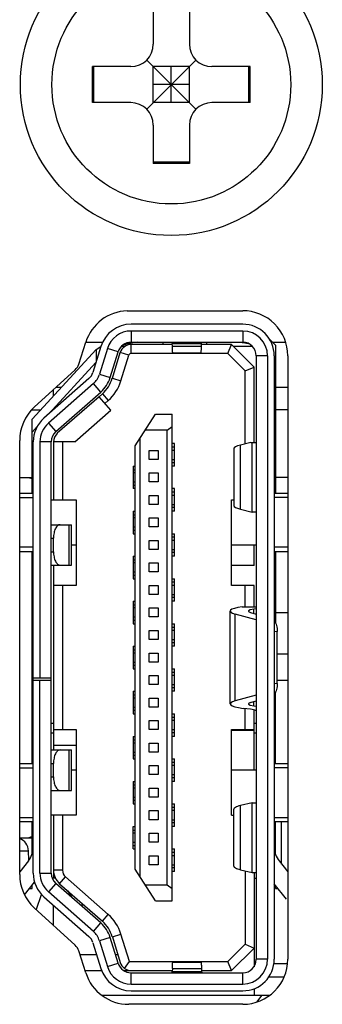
# Model space of a CAD drawing. Header units: millimetres. Extents: x 0 to 3905, y -1166 to 1110.
# Tile 7 of 155: x 389.4 to 396.12, y 602.62 to 624.49. Entities that reach past the tile are written whole.
import ezdxf

# ---------------------------------------------------------------- set-up
doc = ezdxf.new("R2010")
doc.units = ezdxf.units.MM
doc.header["$LTSCALE"] = 65.395
for name, color, linetype in [('101304314_DXF_CONTINUOUS_LINE', 7, 'CONTINUOUS'), ('101304772_DXF_CONTINUOUS_LINE', 7, 'CONTINUOUS'), ('DE-11-004220DXF_CONTINUOUS_LINE', 7, 'CONTINUOUS'), ('DE-11-053560DXF_CONTINUOUS_LINE', 7, 'CONTINUOUS'), ('DE-11-055623DXF_CONTINUOUS_LINE', 7, 'CONTINUOUS'), ('DE-11-061193DXF_CONTINUOUS_LINE', 7, 'CONTINUOUS'), ('DE-13-001392DXF_CONTINUOUS_LINE', 7, 'CONTINUOUS'), ('M_2_DXF_CONTINUOUS_LINE', 7, 'CONTINUOUS'), ('SC-KM3X5B-JMDXF_CONTINUOUS_LINE', 7, 'CONTINUOUS'), ('SC-PSF0M3X6-DXF_CONTINUOUS_LINE', 7, 'CONTINUOUS'), ('ST-S5X8-M3X6DXF_CONTINUOUS_LINE', 7, 'CONTINUOUS')]:
    doc.layers.add(name, color=color, linetype=linetype)

msp = doc.modelspace()

# ---------------------------------------------------------------- linework, layer by layer
at = {"layer": '101304314_DXF_CONTINUOUS_LINE'}
for p, q in [((395.119, 609.824), (395.354, 609.824)), ((395.217, 605.739), (395.217, 606.674))]:
    msp.add_line(p, q, dxfattribs=at)
at = {"layer": '101304772_DXF_CONTINUOUS_LINE'}
for p, q in [((394.354, 617.724), (391.876, 617.724)), ((391.876, 617.574), (391.876, 617.324)), ((394.354, 617.574), (391.876, 617.574)), ((394.354, 617.574), (394.354, 617.324)), ((394.949, 617.393), (395.079, 617.261)), ((389.679, 615.613), (391.1, 617.16)), ((391.207, 617.23), (391.03, 616.656)), ((391.1, 617.16), (391.207, 617.231)), ((391.1, 617.16), (391.1, 616.883)), ((391.35, 617.186), (391.174, 616.612)), ((391.589, 617.113), (391.35, 617.186)), ((391.664, 617.237), (391.744, 617.237)), ((391.876, 617.324), (394.354, 617.324)), ((391.876, 617.074), (391.876, 617.274)), ((392.789, 617.274), (391.876, 617.274)), ((392.792, 617.23), (392.789, 617.296)), ((392.789, 617.296), (393.441, 617.296)), ((393.438, 617.23), (392.792, 617.23)), ((393.438, 617.23), (393.441, 617.296)), ((394.104, 617.274), (393.441, 617.274)), ((394.021, 617.074), (394.104, 617.274)), ((394.104, 617.274), (394.604, 616.774)), ((394.142, 617.237), (394.566, 617.237)), ((395.079, 617.261), (395.079, 613.974)), ((391.412, 616.538), (391.589, 617.113)), ((391.46, 616.524), (391.637, 617.098)), ((391.828, 617.039), (391.637, 617.098)), ((391.651, 616.465), (391.828, 617.039)), ((394.021, 617.074), (391.876, 617.074)), ((392.802, 617.089), (393.429, 617.089)), ((394.021, 617.074), (394.404, 616.692)), ((394.654, 617.024), (394.654, 603.624)), ((394.904, 617.024), (394.654, 617.024)), ((394.904, 617.024), (394.904, 603.624)), ((395.054, 617.024), (395.054, 603.624)), ((395.079, 616.978), (395.054, 617.004)), ((391.097, 616.874), (390.053, 615.737)), ((394.404, 616.692), (394.604, 616.774)), ((394.604, 615.099), (394.604, 616.774)), ((390.942, 616.519), (389.942, 615.639)), ((391.174, 616.612), (391.412, 616.538)), ((391.46, 616.524), (391.651, 616.465)), ((394.404, 615.067), (394.404, 616.692)), ((391.041, 616.407), (390.041, 615.527)), ((391.206, 616.219), (391.041, 616.407)), ((390.206, 615.339), (391.206, 616.219)), ((391.165, 616.116), (390.239, 615.302)), ((391.165, 616.116), (391.239, 616.181)), ((391.429, 615.816), (391.165, 616.116)), ((391.239, 616.181), (391.371, 616.031)), ((391.297, 615.966), (391.371, 616.031)), ((390.631, 615.114), (391.429, 615.816)), ((391.969, 615.027), (392.417, 615.724)), ((392.417, 615.724), (392.789, 615.724)), ((392.789, 604.924), (392.789, 615.724)), ((389.679, 613.974), (389.679, 615.613)), ((389.793, 615.453), (389.679, 615.33)), ((390.041, 615.527), (390.206, 615.339)), ((392.679, 615.374), (392.789, 615.451)), ((392.079, 605.45), (392.079, 615.199)), ((392.679, 615.374), (392.192, 615.374)), ((392.679, 605.274), (392.679, 615.374)), ((389.704, 605.535), (389.704, 615.114)), ((389.854, 615.114), (389.854, 609.864)), ((390.104, 615.114), (389.854, 615.114)), ((390.104, 605.535), (390.104, 615.114)), ((390.154, 615.114), (390.154, 613.824)), ((390.631, 615.114), (390.154, 615.114)), ((390.354, 615.114), (390.354, 613.824)), ((391.969, 605.622), (391.969, 615.027)), ((392.839, 615.074), (392.789, 615.074)), ((392.839, 614.994), (392.789, 614.994)), ((392.839, 614.574), (392.839, 615.074)), ((394.536, 615.099), (394.301, 615.042)), ((394.301, 613.619), (394.301, 615.042)), ((394.536, 615.099), (394.654, 615.099)), ((394.562, 613.555), (394.562, 615.099)), ((392.279, 614.724), (392.279, 614.924)), ((392.279, 614.924), (392.479, 614.924)), ((392.479, 614.924), (392.479, 614.724)), ((392.839, 614.924), (392.789, 614.924)), ((394.154, 614.961), (394.154, 613.7)), ((391.919, 614.574), (391.919, 614.074)), ((391.919, 614.574), (391.969, 614.574)), ((392.479, 614.724), (392.279, 614.724)), ((392.789, 614.724), (392.839, 614.724)), ((392.789, 614.654), (392.839, 614.654)), ((392.839, 614.574), (392.789, 614.574)), ((391.919, 614.494), (391.969, 614.494)), ((391.969, 614.424), (391.919, 614.424)), ((392.279, 614.224), (392.279, 614.424)), ((392.279, 614.424), (392.479, 614.424)), ((392.479, 614.424), (392.479, 614.224)), ((391.919, 614.224), (391.969, 614.224)), ((391.919, 614.154), (391.969, 614.154)), ((392.479, 614.224), (392.279, 614.224)), ((389.404, 613.974), (389.704, 613.974)), ((389.404, 613.874), (389.704, 613.874)), ((391.969, 614.074), (391.919, 614.074)), ((392.279, 613.724), (392.279, 613.924)), ((392.279, 613.924), (392.479, 613.924)), ((392.479, 613.924), (392.479, 613.724)), ((392.839, 614.074), (392.789, 614.074)), ((392.839, 613.994), (392.789, 613.994)), ((392.839, 613.924), (392.789, 613.924)), ((392.839, 613.574), (392.839, 614.074)), ((395.054, 613.974), (395.354, 613.974)), ((395.354, 613.874), (395.054, 613.874)), ((390.104, 613.824), (390.654, 613.824)), ((390.654, 613.824), (390.654, 611.924)), ((392.479, 613.724), (392.279, 613.724)), ((392.789, 613.724), (392.839, 613.724)), ((394.104, 611.924), (394.104, 613.824)), ((394.104, 613.824), (394.154, 613.824)), ((391.919, 613.574), (391.919, 613.074)), ((391.919, 613.574), (391.969, 613.574)), ((391.919, 613.494), (391.969, 613.494)), ((392.839, 613.654), (392.789, 613.654)), ((392.839, 613.574), (392.789, 613.574)), ((394.301, 613.619), (394.562, 613.555)), ((394.654, 613.549), (394.582, 613.549)), ((390.104, 613.274), (390.554, 613.274)), ((390.5, 612.374), (390.5, 613.274)), ((390.554, 612.374), (390.554, 613.274)), ((391.969, 613.424), (391.919, 613.424)), ((391.919, 613.224), (391.969, 613.224)), ((392.279, 613.224), (392.279, 613.424)), ((392.279, 613.424), (392.479, 613.424)), ((392.479, 613.224), (392.279, 613.224)), ((392.479, 613.424), (392.479, 613.224)), ((391.919, 613.154), (391.969, 613.154)), ((391.919, 613.074), (391.969, 613.074)), ((392.789, 613.074), (392.839, 613.074)), ((392.839, 612.574), (392.839, 613.074)), ((390.104, 612.974), (390.154, 612.974)), ((390.154, 612.674), (390.154, 612.974)), ((390.554, 612.824), (390.654, 612.824)), ((392.279, 612.724), (392.279, 612.924)), ((392.279, 612.924), (392.479, 612.924)), ((392.479, 612.924), (392.479, 612.724)), ((392.839, 612.994), (392.789, 612.994)), ((392.839, 612.924), (392.789, 612.924)), ((394.104, 612.824), (394.654, 612.824)), ((394.604, 612.364), (394.604, 612.824)), ((389.704, 612.774), (389.404, 612.774)), ((389.704, 612.674), (389.404, 612.674)), ((389.679, 607.974), (389.679, 612.674)), ((390.104, 612.674), (390.154, 612.674)), ((391.919, 612.574), (391.919, 612.074)), ((391.919, 612.574), (391.969, 612.574)), ((392.479, 612.724), (392.279, 612.724)), ((392.789, 612.724), (392.839, 612.724)), ((392.839, 612.654), (392.789, 612.654)), ((392.839, 612.574), (392.789, 612.574)), ((395.354, 612.774), (395.054, 612.774)), ((395.354, 612.674), (395.054, 612.674)), ((395.079, 612.674), (395.079, 611.099)), ((390.104, 612.374), (390.554, 612.374)), ((390.154, 612.374), (390.154, 608.274)), ((391.919, 612.494), (391.969, 612.494)), ((391.969, 612.424), (391.919, 612.424)), ((392.279, 612.224), (392.279, 612.424)), ((392.279, 612.424), (392.479, 612.424)), ((392.479, 612.424), (392.479, 612.224)), ((394.604, 612.364), (394.104, 612.364)), ((391.919, 612.224), (391.969, 612.224)), ((391.919, 612.154), (391.969, 612.154)), ((392.479, 612.224), (392.279, 612.224)), ((390.654, 611.924), (390.154, 611.924)), ((390.354, 611.924), (390.354, 608.724)), ((391.919, 612.074), (391.969, 612.074)), ((392.279, 611.724), (392.279, 611.924)), ((392.279, 611.924), (392.479, 611.924)), ((392.479, 611.924), (392.479, 611.724)), ((392.789, 612.074), (392.839, 612.074)), ((392.839, 611.994), (392.789, 611.994)), ((392.839, 611.924), (392.789, 611.924)), ((392.839, 611.574), (392.839, 612.074)), ((394.604, 611.924), (394.104, 611.924)), ((394.404, 611.449), (394.404, 611.924)), ((394.604, 611.449), (394.604, 611.924)), ((392.479, 611.724), (392.279, 611.724)), ((392.789, 611.724), (392.839, 611.724)), ((391.919, 611.574), (391.919, 611.074)), ((391.919, 611.574), (391.969, 611.574)), ((391.919, 611.494), (391.969, 611.494)), ((392.839, 611.654), (392.789, 611.654)), ((392.839, 611.574), (392.789, 611.574)), ((391.969, 611.424), (391.919, 611.424)), ((392.279, 611.224), (392.279, 611.424)), ((392.279, 611.424), (392.479, 611.424)), ((392.479, 611.424), (392.479, 611.224)), ((394.074, 609.295), (394.074, 611.354)), ((394.187, 609.362), (394.187, 611.287)), ((394.652, 611.162), (394.187, 611.287)), ((394.339, 611.449), (394.654, 611.449)), ((394.523, 611.325), (394.654, 611.29)), ((394.654, 611.403), (394.6, 611.396)), ((394.6, 611.305), (394.6, 611.396)), ((391.919, 611.224), (391.969, 611.224)), ((391.919, 611.154), (391.969, 611.154)), ((391.919, 611.074), (391.969, 611.074)), ((392.479, 611.224), (392.279, 611.224)), ((392.789, 611.074), (392.839, 611.074)), ((392.839, 610.574), (392.839, 611.074)), ((392.279, 610.724), (392.279, 610.924)), ((392.279, 610.924), (392.479, 610.924)), ((392.479, 610.924), (392.479, 610.724)), ((392.839, 610.994), (392.789, 610.994)), ((392.839, 610.924), (392.789, 610.924)), ((395.119, 610.903), (395.054, 610.895)), ((395.119, 609.746), (395.119, 610.903)), ((392.479, 610.724), (392.279, 610.724)), ((392.789, 610.724), (392.839, 610.724)), ((392.839, 610.654), (392.789, 610.654)), ((391.919, 610.574), (391.919, 610.074)), ((391.919, 610.574), (391.969, 610.574)), ((391.919, 610.494), (391.969, 610.494)), ((391.969, 610.424), (391.919, 610.424)), ((392.279, 610.224), (392.279, 610.424)), ((392.279, 610.424), (392.479, 610.424)), ((392.479, 610.424), (392.479, 610.224)), ((392.839, 610.574), (392.789, 610.574)), ((391.919, 610.224), (391.969, 610.224)), ((392.479, 610.224), (392.279, 610.224)), ((391.919, 610.154), (391.969, 610.154)), ((391.919, 610.074), (391.969, 610.074)), ((392.789, 610.074), (392.839, 610.074)), ((392.839, 609.994), (392.789, 609.994)), ((392.839, 609.574), (392.839, 610.074)), ((390.104, 609.864), (389.704, 609.864)), ((389.704, 609.824), (390.104, 609.824)), ((389.854, 605.535), (389.854, 609.824)), ((392.279, 609.724), (392.279, 609.924)), ((392.279, 609.924), (392.479, 609.924)), ((392.479, 609.724), (392.279, 609.724)), ((392.479, 609.924), (392.479, 609.724)), ((392.839, 609.924), (392.789, 609.924)), ((392.789, 609.724), (392.839, 609.724)), ((395.054, 609.754), (395.119, 609.746)), ((391.919, 609.574), (391.919, 609.074)), ((391.919, 609.574), (391.969, 609.574)), ((392.839, 609.654), (392.789, 609.654)), ((392.839, 609.574), (392.789, 609.574)), ((395.079, 607.974), (395.079, 609.55)), ((391.919, 609.494), (391.969, 609.494)), ((391.969, 609.424), (391.919, 609.424)), ((392.279, 609.224), (392.279, 609.424)), ((392.279, 609.424), (392.479, 609.424)), ((392.479, 609.424), (392.479, 609.224)), ((394.652, 609.487), (394.187, 609.362)), ((394.523, 609.324), (394.654, 609.359)), ((394.6, 609.253), (394.6, 609.345)), ((391.919, 609.224), (391.969, 609.224)), ((391.919, 609.154), (391.969, 609.154)), ((391.919, 609.074), (391.969, 609.074)), ((392.479, 609.224), (392.279, 609.224)), ((392.789, 609.074), (392.839, 609.074)), ((392.839, 608.574), (392.839, 609.074)), ((394.529, 609.176), (394.367, 609.196)), ((394.404, 608.724), (394.404, 609.192)), ((394.6, 609.253), (394.654, 609.246)), ((394.604, 607.824), (394.604, 609.162)), ((394.654, 609.149), (394.64, 609.149)), ((389.704, 608.863), (389.679, 608.863)), ((390.154, 608.863), (390.104, 608.863)), ((392.279, 608.724), (392.279, 608.924)), ((392.279, 608.924), (392.479, 608.924)), ((392.479, 608.924), (392.479, 608.724)), ((392.839, 608.994), (392.789, 608.994)), ((392.839, 608.924), (392.789, 608.924)), ((394.654, 608.863), (394.604, 608.863)), ((395.079, 608.863), (395.054, 608.863)), ((389.679, 608.651), (389.704, 608.651)), ((390.104, 608.651), (390.154, 608.651)), ((390.154, 608.724), (390.654, 608.724)), ((390.654, 608.724), (390.654, 606.824)), ((392.479, 608.724), (392.279, 608.724)), ((392.789, 608.724), (392.839, 608.724)), ((392.839, 608.654), (392.789, 608.654)), ((394.104, 606.824), (394.104, 608.724)), ((394.104, 608.724), (394.604, 608.724)), ((394.604, 608.703), (394.104, 608.703)), ((394.604, 608.651), (394.654, 608.651)), ((395.054, 608.651), (395.079, 608.651)), ((391.919, 608.574), (391.919, 608.074)), ((391.919, 608.574), (391.969, 608.574)), ((391.919, 608.494), (391.969, 608.494)), ((391.969, 608.424), (391.919, 608.424)), ((392.279, 608.224), (392.279, 608.424)), ((392.279, 608.424), (392.479, 608.424)), ((392.479, 608.424), (392.479, 608.224)), ((392.839, 608.574), (392.789, 608.574)), ((390.104, 608.274), (390.554, 608.274)), ((390.654, 608.368), (390.154, 608.368)), ((390.5, 607.374), (390.5, 608.274)), ((390.554, 607.374), (390.554, 608.274)), ((391.919, 608.224), (391.969, 608.224)), ((392.479, 608.224), (392.279, 608.224)), ((389.404, 607.974), (389.704, 607.974)), ((390.104, 607.974), (390.154, 607.974)), ((390.154, 607.674), (390.154, 607.974)), ((391.919, 608.154), (391.969, 608.154)), ((391.919, 608.074), (391.969, 608.074)), ((392.789, 608.074), (392.839, 608.074)), ((392.839, 607.994), (392.789, 607.994)), ((392.839, 607.574), (392.839, 608.074)), ((395.054, 607.974), (395.354, 607.974)), ((389.404, 607.874), (389.704, 607.874)), ((390.654, 607.824), (390.554, 607.824)), ((392.279, 607.724), (392.279, 607.924)), ((392.279, 607.924), (392.479, 607.924)), ((392.479, 607.924), (392.479, 607.724)), ((392.839, 607.924), (392.789, 607.924)), ((394.654, 607.824), (394.104, 607.824)), ((395.354, 607.874), (395.054, 607.874)), ((390.104, 607.674), (390.154, 607.674)), ((391.919, 607.574), (391.919, 607.074)), ((391.919, 607.574), (391.969, 607.574)), ((392.479, 607.724), (392.279, 607.724)), ((392.789, 607.724), (392.839, 607.724)), ((392.839, 607.654), (392.789, 607.654)), ((392.839, 607.574), (392.789, 607.574)), ((390.104, 607.374), (390.554, 607.374)), ((391.919, 607.494), (391.969, 607.494)), ((391.969, 607.424), (391.919, 607.424)), ((392.279, 607.224), (392.279, 607.424)), ((392.279, 607.424), (392.479, 607.424)), ((392.479, 607.424), (392.479, 607.224)), ((391.919, 607.224), (391.969, 607.224)), ((391.919, 607.154), (391.969, 607.154)), ((392.479, 607.224), (392.279, 607.224)), ((394.56, 607.099), (394.301, 607.036)), ((394.56, 607.099), (394.654, 607.099)), ((394.562, 605.549), (394.562, 607.099)), ((391.919, 607.074), (391.969, 607.074)), ((392.279, 606.724), (392.279, 606.924)), ((392.279, 606.924), (392.479, 606.924)), ((392.479, 606.924), (392.479, 606.724)), ((392.789, 607.074), (392.839, 607.074)), ((392.839, 606.994), (392.789, 606.994)), ((392.839, 606.924), (392.789, 606.924)), ((392.839, 606.574), (392.839, 607.074)), ((394.154, 605.694), (394.154, 606.955)), ((394.301, 605.613), (394.301, 607.036)), ((389.404, 606.774), (389.704, 606.774)), ((389.704, 606.674), (389.404, 606.674)), ((389.679, 605.963), (389.679, 606.674)), ((390.654, 606.824), (390.104, 606.824)), ((390.154, 606.824), (390.154, 605.424)), ((390.354, 606.824), (390.354, 605.603)), ((392.479, 606.724), (392.279, 606.724)), ((392.789, 606.724), (392.839, 606.724)), ((394.104, 606.824), (394.154, 606.824)), ((395.054, 606.774), (395.354, 606.774)), ((395.354, 606.674), (395.054, 606.674)), ((395.079, 605.963), (395.079, 606.674)), ((391.919, 606.074), (391.919, 606.574)), ((391.919, 606.574), (391.969, 606.574)), ((391.919, 606.494), (391.969, 606.494)), ((392.839, 606.654), (392.789, 606.654)), ((392.839, 606.574), (392.789, 606.574)), ((391.969, 606.424), (391.919, 606.424)), ((391.919, 606.224), (391.969, 606.224)), ((392.279, 606.224), (392.279, 606.424)), ((392.279, 606.424), (392.479, 606.424)), ((392.479, 606.224), (392.279, 606.224)), ((392.479, 606.424), (392.479, 606.224)), ((391.919, 606.154), (391.969, 606.154)), ((391.919, 606.074), (391.969, 606.074)), ((392.789, 606.074), (392.839, 606.074)), ((392.839, 605.574), (392.839, 606.074)), ((389.597, 605.808), (389.404, 605.565)), ((392.279, 605.724), (392.279, 605.924)), ((392.279, 605.924), (392.479, 605.924)), ((392.479, 605.924), (392.479, 605.724)), ((392.839, 605.994), (392.789, 605.994)), ((392.839, 605.924), (392.789, 605.924)), ((395.162, 605.808), (395.354, 605.565)), ((390.354, 605.603), (390.154, 605.603)), ((392.417, 604.924), (391.969, 605.622)), ((392.479, 605.724), (392.279, 605.724)), ((392.789, 605.724), (392.839, 605.724)), ((392.839, 605.654), (392.789, 605.654)), ((392.839, 605.574), (392.789, 605.574)), ((394.301, 605.613), (394.56, 605.549)), ((394.404, 605.588), (394.404, 603.957)), ((389.854, 605.535), (390.104, 605.535)), ((390.197, 605.424), (390.125, 605.424)), ((390.29, 605.303), (390.422, 605.453)), ((391.371, 604.618), (390.422, 605.453)), ((394.56, 605.549), (394.654, 605.549)), ((394.604, 605.549), (394.604, 603.459)), ((394.604, 605.424), (394.648, 605.424)), ((389.512, 605.056), (389.733, 605.336)), ((389.623, 605.197), (389.679, 605.197)), ((389.679, 605.197), (389.679, 605.268)), ((390.206, 605.31), (390.041, 605.122)), ((391.206, 604.43), (390.206, 605.31)), ((390.29, 605.303), (391.239, 604.468)), ((390.474, 605.141), (390.552, 605.006)), ((392.192, 605.274), (392.679, 605.274)), ((392.679, 605.274), (392.789, 605.197)), ((395.322, 604.962), (395.054, 605.3)), ((395.079, 605.197), (395.079, 605.268)), ((395.079, 605.197), (395.135, 605.197)), ((389.779, 604.739), (389.885, 605.066)), ((389.942, 605.01), (390.942, 604.13)), ((391.041, 604.242), (390.041, 605.122)), ((392.417, 604.924), (392.789, 604.924)), ((390.154, 604.379), (390.154, 604.824)), ((390.833, 604.824), (390.758, 604.824)), ((391.239, 604.468), (391.371, 604.618)), ((391.041, 604.242), (391.206, 604.43)), ((391.412, 604.11), (391.174, 604.037)), ((391.174, 604.037), (391.35, 603.463)), ((391.589, 603.536), (391.412, 604.11)), ((391.46, 604.125), (391.651, 604.184)), ((391.46, 604.125), (391.637, 603.551)), ((391.839, 603.574), (391.651, 604.184)), ((391.03, 603.993), (391.207, 603.419)), ((394.404, 603.957), (394.021, 603.574)), ((394.104, 603.374), (394.604, 603.874)), ((394.404, 603.957), (394.604, 603.874)), ((391.113, 603.724), (390.744, 603.724)), ((391.584, 603.724), (391.531, 603.724)), ((394.904, 603.624), (394.654, 603.624)), ((391.35, 603.463), (391.589, 603.536)), ((391.727, 603.423), (391.839, 603.574)), ((391.839, 603.574), (394.021, 603.574)), ((392.792, 603.418), (392.789, 603.353)), ((392.792, 603.418), (393.438, 603.418)), ((392.802, 603.558), (393.429, 603.558)), ((393.438, 603.418), (393.441, 603.353)), ((394.104, 603.374), (394.021, 603.574)), ((394.637, 603.524), (394.604, 603.524)), ((395.347, 603.524), (395.046, 603.524)), ((390.854, 603.374), (391.223, 603.374)), ((391.711, 603.374), (392.789, 603.374)), ((391.876, 603.074), (391.876, 603.324)), ((391.876, 603.324), (394.354, 603.324)), ((392.789, 603.353), (393.441, 603.353)), ((393.441, 603.374), (394.104, 603.374)), ((394.354, 603.074), (394.354, 603.324)), ((395.27, 603.224), (394.929, 603.224)), ((391.876, 603.074), (394.354, 603.074)), ((394.604, 602.971), (394.604, 602.824)), ((391.225, 602.824), (394.952, 602.824)), ((391.876, 602.924), (394.354, 602.924)), ((394.779, 602.824), (394.659, 602.674))]:
    msp.add_line(p, q, dxfattribs=at)
for centre, radius, start, end in [((391.876, 617.024), 0.7, 90, 162.8973), ((394.354, 617.024), 0.7, 360, 90), ((391.876, 617.024), 0.55, 90, 162.8973), ((394.354, 617.024), 0.55, 0, 90), ((391.876, 617.024), 0.3, 90, 162.8973), ((391.876, 617.024), 0.25, 90, 162.8973), ((392.094, 616.182), 1.146, 102.3933, 104.5022), ((392.075, 616.273), 1.052, 97.8745, 102.4159), ((392.065, 616.343), 0.982, 93.0476, 97.86), ((394.122, 615.283), 2.042, 85.3753, 86.9414), ((394.115, 615.208), 2.117, 82.3346, 85.3652), ((394.354, 617.024), 0.3, 360, 90), ((394.096, 615.066), 2.261, 79.9496, 82.3308), ((391.876, 617.024), 0.05, 89.9909, 162.8973), ((390.743, 616.744), 0.3, 311.3478, 342.8973), ((390.743, 616.744), 0.45, 311.3478, 342.8973), ((390.743, 616.744), 0.7, 311.3478, 342.8973), ((390.743, 616.744), 0.75, 311.3478, 342.8973), ((390.743, 616.744), 0.95, 311.3478, 342.8973), ((390.404, 615.114), 0.7, 131.3478, 180), ((390.404, 615.114), 0.55, 131.3478, 180), ((390.404, 615.114), 0.3, 131.3478, 180), ((390.404, 615.114), 0.25, 131.3478, 180), ((389.204, 606.118), 0.5, 321.6625, 0), ((395.554, 606.118), 0.5, 180, 218.3375), ((390.554, 605.603), 0.4, 180, 228.6522), ((390.554, 605.603), 0.2, 180, 228.6522), ((390.404, 605.535), 0.7, 180, 228.6522), ((390.404, 605.535), 0.55, 180, 228.6522), ((390.404, 605.535), 0.3, 180, 228.6522), ((394.648, 605.274), 0.15, 87.4301, 89.988), ((390.743, 603.905), 0.95, 17.1027, 48.6522), ((390.743, 603.905), 0.7, 17.1027, 48.6522), ((390.743, 603.905), 0.75, 17.1027, 48.6522), ((390.743, 603.905), 0.3, 17.1027, 48.6522), ((390.743, 603.905), 0.45, 17.1027, 48.6522), ((394.354, 603.624), 0.7, 270, 0), ((394.354, 603.624), 0.55, 270, 0), ((394.354, 603.624), 0.3, 270, 0), ((391.876, 603.624), 0.7, 197.1027, 270), ((391.876, 603.624), 0.55, 197.1027, 270), ((391.876, 603.624), 0.3, 197.1027, 270), ((391.876, 603.624), 0.25, 197.1027, 270)]:
    msp.add_arc(centre, radius, start, end, dxfattribs=at)
for centre, major_axis, ratio, start_param, end_param in [((394.954, 614.961), (0.8, 0), 0.17442, 2.525736, 3.141593), ((394.954, 613.7), (0.8, 0), 0.174597, -3.141593, -2.525736), ((394.154, 613.504), (0.5, 0), 0.174597, 0.544226, 0.615856), ((394.774, 611.354), (0.7, 0), 0.174597, 2.242772, 3.717551), ((394.774, 611.354), (0.3, 0), 0.174597, 2.191411, 3.717551), ((394.774, 609.295), (0.7, 0), 0.17442, 2.565634, 4.091775), ((394.774, 609.295), (0.3, 0), 0.17442, 2.565634, 4.091775), ((394.354, 609.133), (0.3, 0), 0.17442, 6.594585, 7.233367)]:
    msp.add_ellipse(centre, major_axis=major_axis, ratio=ratio, start_param=start_param, end_param=end_param, dxfattribs=at)
for points, knots in [([(391.807, 617.291), (391.797, 617.288), (391.753, 617.276), (391.71, 617.262), (391.679, 617.25)], [0, 0, 0, 0, 0.247041, 1, 1, 1, 1]), ([(392.58, 617.293), (392.581, 617.292), (392.582, 617.285), (392.584, 617.279), (392.586, 617.275)], [0, 0, 0, 0, 0.225966, 1, 1, 1, 1]), ([(392.785, 617.324), (392.786, 617.324), (392.786, 617.321), (392.787, 617.317), (392.788, 617.307), (392.789, 617.3), (392.789, 617.296)], [0, 0, 0, 0, 0.07079, 0.260597, 0.571412, 1, 1, 1, 1]), ([(392.802, 617.089), (392.801, 617.089), (392.8, 617.094), (392.799, 617.099), (392.798, 617.111), (392.797, 617.126), (392.795, 617.146), (392.794, 617.181), (392.793, 617.21), (392.792, 617.23)], [0, 0, 0, 0, 0.018204, 0.066386, 0.145611, 0.255859, 0.396864, 0.568295, 1, 1, 1, 1]), ([(393.429, 617.089), (393.429, 617.089), (393.43, 617.094), (393.431, 617.099), (393.432, 617.111), (393.434, 617.126), (393.435, 617.146), (393.437, 617.181), (393.438, 617.21), (393.438, 617.23)], [0, 0, 0, 0, 0.018207, 0.066388, 0.145611, 0.255854, 0.396857, 0.568293, 1, 1, 1, 1]), ([(393.441, 617.296), (393.441, 617.3), (393.442, 617.307), (393.443, 617.317), (393.444, 617.321), (393.444, 617.324), (393.445, 617.324)], [0, 0, 0, 0, 0.428589, 0.739404, 0.92921, 1, 1, 1, 1]), ([(393.559, 617.3), (393.559, 617.306), (393.555, 617.319), (393.543, 617.323), (393.537, 617.324)], [0, 0, 0, 0, 0.488107, 1, 1, 1, 1]), ([(393.553, 617.275), (393.554, 617.277), (393.557, 617.285), (393.559, 617.294), (393.559, 617.3)], [0, 0, 0, 0, 0.288008, 1, 1, 1, 1]), ([(390.304, 613.274), (390.283, 613.274), (390.25, 613.259), (390.218, 613.223), (390.187, 613.17), (390.161, 613.086), (390.154, 613.013), (390.154, 612.974)], [0, 0, 0, 0, 0.17096, 0.275983, 0.396873, 0.680734, 1, 1, 1, 1]), ([(390.154, 612.674), (390.154, 612.636), (390.161, 612.563), (390.187, 612.479), (390.218, 612.426), (390.25, 612.39), (390.283, 612.374), (390.304, 612.374)], [0, 0, 0, 0, 0.319266, 0.603128, 0.724017, 0.82904, 1, 1, 1, 1]), ([(395.054, 611.143), (395.077, 611.111), (395.109, 611.032), (395.119, 610.948), (395.119, 610.903)], [0, 0, 0, 0, 0.463332, 1, 1, 1, 1]), ([(395.119, 609.746), (395.119, 609.701), (395.109, 609.617), (395.077, 609.538), (395.054, 609.506)], [0, 0, 0, 0, 0.536673, 1, 1, 1, 1]), ([(390.304, 608.274), (390.283, 608.274), (390.25, 608.259), (390.218, 608.223), (390.187, 608.17), (390.161, 608.086), (390.154, 608.013), (390.154, 607.974)], [0, 0, 0, 0, 0.17096, 0.275983, 0.396873, 0.680734, 1, 1, 1, 1]), ([(390.154, 607.674), (390.154, 607.636), (390.161, 607.563), (390.187, 607.479), (390.218, 607.426), (390.25, 607.39), (390.283, 607.374), (390.304, 607.374)], [0, 0, 0, 0, 0.319266, 0.603128, 0.724017, 0.82904, 1, 1, 1, 1]), ([(394.301, 607.036), (394.28, 607.031), (394.242, 607.02), (394.191, 607), (394.154, 606.974), (394.154, 606.955)], [0, 0, 0, 0, 0.381462, 0.67285, 1, 1, 1, 1]), ([(394.154, 605.694), (394.154, 605.675), (394.191, 605.649), (394.242, 605.629), (394.28, 605.618), (394.301, 605.613)], [0, 0, 0, 0, 0.32725, 0.618608, 1, 1, 1, 1]), ([(392.792, 603.418), (392.792, 603.438), (392.794, 603.467), (392.795, 603.502), (392.796, 603.521), (392.798, 603.537), (392.799, 603.548), (392.8, 603.554), (392.801, 603.558), (392.802, 603.558)], [0, 0, 0, 0, 0.431705, 0.603136, 0.744141, 0.854389, 0.933613, 0.981795, 1, 1, 1, 1]), ([(393.429, 603.558), (393.429, 603.558), (393.43, 603.554), (393.431, 603.548), (393.433, 603.537), (393.434, 603.521), (393.435, 603.502), (393.437, 603.467), (393.438, 603.438), (393.438, 603.418)], [0, 0, 0, 0, 0.018205, 0.066387, 0.145612, 0.25586, 0.396865, 0.568296, 1, 1, 1, 1]), ([(392.785, 603.324), (392.786, 603.324), (392.786, 603.328), (392.787, 603.332), (392.788, 603.342), (392.789, 603.349), (392.789, 603.353)], [0, 0, 0, 0, 0.070794, 0.260597, 0.571411, 1, 1, 1, 1]), ([(393.441, 603.353), (393.441, 603.349), (393.442, 603.342), (393.443, 603.332), (393.444, 603.328), (393.444, 603.324), (393.445, 603.324)], [0, 0, 0, 0, 0.428587, 0.7394, 0.929204, 1, 1, 1, 1])]:
    msp.add_open_spline(points, degree=3, knots=knots, dxfattribs=at)
for points in [[(392.581, 617.308), (392.58, 617.305), (392.58, 617.303), (392.58, 617.3)], [(392.58, 617.3), (392.58, 617.298), (392.58, 617.295), (392.58, 617.293)]]:
    msp.add_open_spline(points, degree=3, dxfattribs=at)
at = {"layer": 'DE-11-004220DXF_CONTINUOUS_LINE'}
for p, q in [((390.871, 617.324), (391.244, 617.324)), ((395.017, 617.324), (395.306, 617.324)), ((390.214, 616.324), (390.333, 616.324)), ((395.079, 616.324), (395.354, 616.324))]:
    msp.add_line(p, q, dxfattribs=at)
at = {"layer": 'DE-11-053560DXF_CONTINUOUS_LINE'}
for p, q in [((389.674, 615.824), (389.874, 615.824)), ((395.354, 615.824), (395.079, 615.824)), ((389.404, 614.324), (389.679, 614.324)), ((395.354, 614.324), (395.079, 614.324))]:
    msp.add_line(p, q, dxfattribs=at)
at = {"layer": 'DE-11-055623DXF_CONTINUOUS_LINE'}
for p, q in [((391.788, 618.024), (394.354, 618.024)), ((390.717, 616.84), (390.871, 617.326)), ((395.354, 617.024), (395.354, 603.624)), ((389.729, 615.88), (390.634, 616.71)), ((389.404, 605.506), (389.404, 615.143)), ((390.634, 603.939), (389.729, 604.769)), ((390.871, 603.323), (390.717, 603.809)), ((394.354, 602.624), (391.824, 602.624))]:
    msp.add_line(p, q, dxfattribs=at)
msp.add_circle((392.769, 623.044), 3.35, dxfattribs=at)
for centre, radius, start, end in [((391.824, 617.024), 1, 92.0526, 162.4744), ((394.354, 617.024), 1, 0, 90.0143), ((390.431, 616.931), 0.3, 312.5104, 342.4744), ((390.404, 615.143), 1, 132.5104, 180), ((390.404, 605.506), 1, 180, 227.4896), ((390.431, 603.718), 0.3, 17.5256, 47.4896), ((394.354, 603.624), 1, 270, 0), ((391.824, 603.624), 1, 197.5256, 270)]:
    msp.add_arc(centre, radius, start, end, dxfattribs=at)
at = {"layer": 'DE-11-061193DXF_CONTINUOUS_LINE'}
msp.add_line((395.079, 611.324), (395.354, 611.324), dxfattribs=at)
at = {"layer": 'DE-13-001392DXF_CONTINUOUS_LINE'}
for p in [(389.404, 606.035), (389.608, 605.823)]:
    msp.add_line(p, (389.6, 606.035), dxfattribs=at)
msp.add_arc((389.3, 606.024), 0.3, 2, 69.7469, dxfattribs=at)
at = {"layer": 'M_2_DXF_CONTINUOUS_LINE'}
msp.add_line((395.119, 610.404), (395.354, 610.404), dxfattribs=at)
at = {"layer": 'SC-KM3X5B-JMDXF_CONTINUOUS_LINE'}
for p, q in [((392.369, 624.794), (392.369, 623.944)), ((393.169, 624.794), (393.169, 623.944)), ((392.223, 622.498), (393.316, 623.591)), ((393.316, 622.498), (392.223, 623.591)), ((391.019, 622.644), (391.019, 623.444)), ((391.869, 623.444), (391.019, 623.444)), ((391.047, 622.644), (391.047, 623.444)), ((392.369, 622.644), (392.369, 623.444)), ((393.169, 623.444), (392.369, 623.444)), ((392.769, 622.644), (392.769, 623.444)), ((393.169, 622.644), (393.169, 623.444)), ((394.519, 623.444), (393.669, 623.444)), ((394.492, 622.644), (394.492, 623.444)), ((394.519, 622.644), (394.519, 623.444)), ((393.169, 623.044), (392.369, 623.044)), ((391.869, 622.644), (391.019, 622.644)), ((393.169, 622.644), (392.369, 622.644)), ((394.519, 622.644), (393.669, 622.644)), ((392.369, 622.144), (392.369, 621.294)), ((393.169, 622.144), (393.169, 621.294)), ((393.169, 621.322), (392.369, 621.322)), ((393.169, 621.294), (392.369, 621.294))]:
    msp.add_line(p, q, dxfattribs=at)
msp.add_circle((392.769, 623.044), 2.65, dxfattribs=at)
for centre, start, end in [((391.869, 623.944), 270, 0), ((393.669, 623.944), 180, 270), ((391.869, 622.144), 0, 90), ((393.669, 622.144), 90, 180)]:
    msp.add_arc(centre, 0.5, start, end, dxfattribs=at)
at = {"layer": 'SC-PSF0M3X6-DXF_CONTINUOUS_LINE'}
msp.add_line((390.149, 616.265), (390.149, 616.125), dxfattribs=at)
at = {"layer": 'ST-S5X8-M3X6DXF_CONTINUOUS_LINE'}
msp.add_line((389.404, 606.324), (389.679, 606.324), dxfattribs=at)
for points in [[(389.604, 614.324), (389.611, 614.322), (389.636, 614.313), (389.661, 614.303), (389.679, 614.295)], [(389.604, 606.324), (389.611, 606.327), (389.636, 606.336), (389.661, 606.346), (389.679, 606.354)]]:
    msp.add_open_spline(points, degree=3, knots=[0, 0, 0, 0, 0.247417, 1, 1, 1, 1], dxfattribs=at)

doc.saveas('drawing.dxf')
